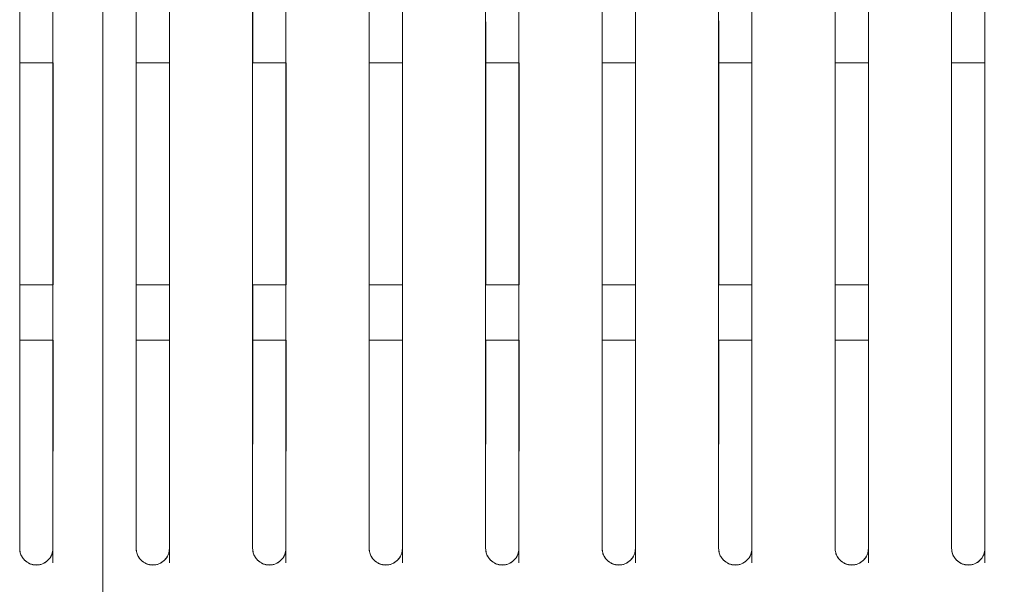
# Model space of a CAD drawing. Header units: millimetres. Extents: x 19 to 844, y 7 to 552.
# Tile 81 of 177: x 165 to 180, y 341 to 349. Entities that reach past the tile are written whole.
import ezdxf

# ---------------------------------------------------------------- set-up
doc = ezdxf.new("R2010")
doc.units = ezdxf.units.MM
doc.linetypes.add('PHANTOM', pattern=[12.7, 6.35, -1.27, 1.27, -1.27, 1.27, -1.27])
doc.styles.add('SLDTEXTSTYLE0', font='TXT', dxfattribs={"width": 0.75})
doc.dimstyles.new('SLDDIMSTYLE0', dxfattribs={"dimtxt": 3.5, "dimasz": 3.302, "dimexe": 0, "dimexo": 0.0625, "dimgap": 0.875, "dimtad": 0, "dimtih": 1, "dimtoh": 1, "dimdec": 1, "dimlfac": 2.5, "dimrnd": 1e-09, "dimzin": 4, "dimdsep": 46, "dimtxsty": 'SLDTEXTSTYLE0', "dimsah": 1, "dimcen": 0.09, "dimadec": 0, "dimazin": 1, "dimtfac": 1, "dimtdec": 1, "dimtofl": 0, "dimtmove": 0, "dimatfit": 3, "dimfxl": 0, "dimfrac": 2, "dimtolj": 1, "dimtzin": 12, "dimarcsym": 0})

# ---------------------------------------------------------------- blocks, each defined once
blk = doc.blocks.new('_D_14')
at = {"color": 7, "linetype": 'Continuous', "lineweight": 0}
for p, q in [((166.648, 330.358), (166.648, 395.758)), ((206.648, 330.358), (206.648, 395.758)), ((166.648, 392.583), (177.468, 392.583)), ((206.648, 392.583), (195.829, 392.583))]:
    blk.add_line(p, q, dxfattribs=at)
for points in [[(166.648, 392.583), (169.95, 392.075), (169.95, 393.091)], [(206.648, 392.583), (203.346, 393.091), (203.346, 392.075)]]:
    blk.add_solid(points, dxfattribs=at)
at = {"color": 7, "linetype": 'Continuous', "lineweight": 0, "char_height": 3.5, "attachment_point": 1, "style": 'SLDTEXTSTYLE0'}
for s, insert in [('2X', (177.468, 394.316)), ('100.0', (184.191, 394.316))]:
    blk.add_mtext(s, dxfattribs=dict(at, insert=insert))

msp = doc.modelspace()

# ---------------------------------------------------------------- linework, layer by layer
at = {"color": 7, "linetype": 'Continuous', "lineweight": 15}
for p, q in [((165.928, 348.624), (165.448, 348.624)), ((165.929, 345.424), (165.929, 348.624)), ((167.608, 348.624), (167.128, 348.624)), ((167.609, 345.424), (167.609, 348.624)), ((169.288, 348.624), (168.808, 348.624)), ((169.289, 345.424), (169.289, 348.624)), ((170.968, 348.624), (170.488, 348.624)), ((170.969, 345.424), (170.969, 348.624)), ((172.648, 348.624), (172.168, 348.624)), ((172.649, 345.424), (172.649, 348.624)), ((174.328, 348.624), (173.848, 348.624)), ((174.329, 345.424), (174.329, 348.624)), ((176.008, 348.624), (175.528, 348.624)), ((176.009, 345.424), (176.009, 348.624)), ((177.688, 348.624), (177.208, 348.624)), ((177.689, 345.424), (177.689, 348.624)), ((165.449, 345.424), (165.448, 341.623)), ((165.449, 345.424), (165.448, 341.623)), ((165.449, 345.424), (165.448, 341.623)), ((165.449, 345.424), (165.448, 341.623)), ((165.448, 345.424), (165.928, 345.424)), ((167.129, 345.424), (167.128, 341.623)), ((167.129, 345.424), (167.128, 341.623)), ((167.129, 345.424), (167.128, 341.623)), ((167.129, 345.424), (167.128, 341.623)), ((167.128, 345.424), (167.608, 345.424)), ((168.809, 345.424), (168.808, 341.623)), ((168.809, 345.424), (168.808, 341.623)), ((168.809, 345.424), (168.808, 341.623)), ((168.809, 345.424), (168.808, 341.623)), ((168.808, 345.424), (169.288, 345.424)), ((170.489, 345.424), (170.488, 341.624)), ((170.489, 345.424), (170.488, 341.624)), ((170.489, 345.424), (170.488, 341.624)), ((170.489, 345.424), (170.488, 341.624)), ((170.488, 345.424), (170.968, 345.424)), ((172.168, 345.424), (172.648, 345.424)), ((173.848, 345.424), (174.328, 345.424)), ((175.528, 345.424), (176.008, 345.424)), ((177.208, 345.424), (177.688, 345.424)), ((178.888, 345.424), (178.888, 341.623)), ((179.368, 341.416), (179.368, 345.424)), ((165.449, 344.625), (165.448, 341.623)), ((165.448, 344.625), (165.928, 344.625)), ((165.928, 341.415), (165.929, 344.625)), ((167.129, 344.625), (167.128, 341.623)), ((167.128, 344.625), (167.608, 344.625)), ((167.608, 341.415), (167.609, 344.625)), ((168.809, 344.625), (168.808, 341.623)), ((168.808, 344.625), (169.288, 344.625)), ((169.288, 341.416), (169.289, 344.625)), ((170.489, 344.625), (170.488, 341.623)), ((170.488, 344.625), (170.968, 344.625)), ((170.968, 341.416), (170.969, 344.625)), ((172.169, 344.625), (172.168, 341.623)), ((172.168, 344.625), (172.648, 344.625)), ((172.648, 341.416), (172.649, 344.625)), ((173.849, 344.625), (173.848, 341.623)), ((173.848, 344.625), (174.328, 344.625)), ((174.328, 341.416), (174.329, 344.625)), ((175.529, 344.625), (175.528, 341.623)), ((175.528, 344.625), (176.008, 344.625)), ((176.008, 341.416), (176.009, 344.625)), ((177.208, 344.625), (177.208, 341.623)), ((177.208, 344.625), (177.688, 344.625)), ((177.688, 341.416), (177.688, 344.625))]:
    msp.add_line(p, q, dxfattribs=at)
at = {"color": 8, "linetype": 'PHANTOM', "lineweight": 0}
msp.add_line((178.888, 348.624), (179.368, 348.624), dxfattribs=at)
at = {"color": 7, "linetype": 'Continuous', "lineweight": 15}
for points, knots in [([(165.448, 341.624), (165.448, 344.512), (165.448, 351.211), (165.448, 360.113), (165.448, 366.141), (165.448, 368.424)], [0.3139451, 0.3139451, 0.3139451, 0.3139451, 0.5, 0.75, 0.9032348, 0.9032348, 0.9032348, 0.9032348]), ([(165.448, 368.424), (165.448, 368.045), (165.448, 367.293), (165.448, 366.171), (165.448, 365.063), (165.448, 363.969), (165.448, 362.888), (165.448, 361.035), (165.448, 358.465), (165.448, 355.101), (165.448, 351.781), (165.448, 349.14), (165.448, 347.26), (165.448, 346.097), (165.448, 344.953), (165.448, 343.827), (165.448, 342.72), (165.448, 341.987), (165.448, 341.624)], [0, 0, 0, 0, 0.043184, 0.085789, 0.127814, 0.169261, 0.21013, 0.250421, 0.379233, 0.500582, 0.628624, 0.750406, 0.793952, 0.836714, 0.878697, 0.919903, 0.960336, 1, 1, 1, 1]), ([(165.928, 341.624), (165.928, 344.511), (165.928, 351.208), (165.928, 360.11), (165.928, 366.139), (165.928, 368.424)], [0.3139829, 0.3139829, 0.3139829, 0.3139829, 0.5, 0.75, 0.9033483, 0.9033483, 0.9033483, 0.9033483]), ([(165.928, 341.624), (165.928, 341.841), (165.928, 342.278), (165.928, 342.935), (165.928, 343.599), (165.928, 344.27), (165.928, 344.948), (165.928, 345.632), (165.928, 346.323), (165.928, 347.021), (165.928, 347.725), (165.928, 349.296), (165.928, 351.781), (165.928, 355.1), (165.928, 358.465), (165.928, 361.397), (165.928, 363.985), (165.928, 366.187), (165.928, 367.671), (165.928, 368.424)], [0, 0, 0, 0, 0.023705, 0.047686, 0.071945, 0.096483, 0.1213, 0.146398, 0.171776, 0.197435, 0.223377, 0.249601, 0.371375, 0.499429, 0.620766, 0.749589, 0.830737, 0.914206, 1, 1, 1, 1]), ([(167.128, 341.624), (167.128, 344.508), (167.128, 351.203), (167.128, 360.105), (167.128, 366.136), (167.128, 368.424)], [0.3140738, 0.3140738, 0.3140738, 0.3140738, 0.5, 0.75, 0.9036208, 0.9036208, 0.9036208, 0.9036208]), ([(167.128, 368.424), (167.128, 368.045), (167.128, 367.293), (167.128, 366.171), (167.128, 365.063), (167.128, 363.969), (167.128, 362.888), (167.128, 361.035), (167.128, 358.465), (167.128, 355.1), (167.128, 351.781), (167.128, 349.14), (167.128, 347.259), (167.128, 346.097), (167.128, 344.953), (167.128, 343.827), (167.128, 342.72), (167.128, 341.987), (167.128, 341.624)], [0, 0, 0, 0, 0.043189, 0.085796, 0.12782, 0.169262, 0.210124, 0.250404, 0.379229, 0.500561, 0.628612, 0.750391, 0.793943, 0.836712, 0.878698, 0.919906, 0.960339, 1, 1, 1, 1]), ([(167.608, 341.624), (167.608, 344.508), (167.608, 351.2), (167.608, 360.103), (167.608, 366.135), (167.608, 368.424)], [0.3141087, 0.3141087, 0.3141087, 0.3141087, 0.5, 0.75, 0.9037253, 0.9037253, 0.9037253, 0.9037253]), ([(167.608, 341.624), (167.608, 341.841), (167.608, 342.277), (167.608, 342.935), (167.608, 343.599), (167.608, 344.27), (167.608, 344.948), (167.608, 345.632), (167.608, 346.323), (167.608, 347.02), (167.608, 347.725), (167.608, 349.296), (167.608, 351.78), (167.608, 355.1), (167.608, 358.464), (167.608, 361.397), (167.608, 363.984), (167.608, 366.187), (167.608, 367.671), (167.608, 368.424)], [0, 0, 0, 0, 0.023703, 0.047684, 0.071943, 0.096481, 0.121299, 0.146399, 0.171779, 0.197442, 0.223387, 0.249616, 0.371386, 0.499449, 0.620769, 0.749604, 0.830736, 0.9142, 1, 1, 1, 1]), ([(168.808, 341.624), (168.808, 344.506), (168.808, 351.195), (168.808, 360.098), (168.808, 366.132), (168.808, 368.424)], [0.3141921, 0.3141921, 0.3141921, 0.3141921, 0.5, 0.75, 0.9039752, 0.9039752, 0.9039752, 0.9039752]), ([(168.808, 368.424), (168.808, 368.045), (168.808, 367.293), (168.808, 366.171), (168.808, 365.063), (168.808, 363.968), (168.808, 362.888), (168.808, 361.035), (168.808, 358.464), (168.808, 355.1), (168.808, 351.781), (168.808, 349.14), (168.808, 347.259), (168.808, 346.097), (168.808, 344.953), (168.808, 343.827), (168.808, 342.72), (168.808, 341.987), (168.808, 341.624)], [0, 0, 0, 0, 0.0431938, 0.085802, 0.1278252, 0.1692637, 0.2101182, 0.2503889, 0.3792258, 0.5005413, 0.6286013, 0.7503764, 0.7939361, 0.8367093, 0.878699, 0.9199084, 0.9603408, 1, 1, 1, 1]), ([(169.288, 341.624), (169.288, 344.505), (169.288, 351.193), (169.288, 360.096), (169.288, 366.131), (169.288, 368.424)], [0.3142239, 0.3142239, 0.3142239, 0.3142239, 0.5, 0.75, 0.9040707, 0.9040707, 0.9040707, 0.9040707]), ([(169.288, 341.624), (169.288, 341.841), (169.288, 342.277), (169.288, 342.935), (169.288, 343.599), (169.288, 344.27), (169.288, 344.948), (169.288, 345.632), (169.288, 346.323), (169.288, 347.02), (169.288, 347.725), (169.288, 349.296), (169.288, 351.78), (169.288, 355.1), (169.288, 358.464), (169.288, 361.396), (169.288, 363.984), (169.288, 366.187), (169.288, 367.671), (169.288, 368.424)], [0, 0, 0, 0, 0.023702, 0.047681, 0.07194, 0.096479, 0.121298, 0.146399, 0.171782, 0.197448, 0.223397, 0.249629, 0.371397, 0.499468, 0.620772, 0.749619, 0.830734, 0.914193, 1, 1, 1, 1]), ([(170.488, 341.624), (170.488, 344.503), (170.488, 351.189), (170.488, 360.091), (170.488, 366.128), (170.488, 368.424)], [0.3142997, 0.3142997, 0.3142997, 0.3142997, 0.5, 0.75, 0.904298, 0.904298, 0.904298, 0.904298]), ([(170.488, 368.424), (170.488, 368.045), (170.488, 367.293), (170.488, 366.17), (170.488, 365.062), (170.488, 363.968), (170.488, 362.888), (170.488, 361.035), (170.488, 358.464), (170.488, 355.1), (170.488, 351.78), (170.488, 349.14), (170.488, 347.259), (170.488, 346.097), (170.488, 344.952), (170.488, 343.827), (170.488, 342.72), (170.488, 341.987), (170.488, 341.624)], [0, 0, 0, 0, 0.043198, 0.085808, 0.12783, 0.169265, 0.210113, 0.250375, 0.379223, 0.500523, 0.628591, 0.750363, 0.793929, 0.836707, 0.8787, 0.919911, 0.960343, 1, 1, 1, 1]), ([(170.968, 341.624), (170.968, 344.502), (170.968, 351.187), (170.968, 360.089), (170.968, 366.127), (170.968, 368.424)], [0.3143286, 0.3143286, 0.3143286, 0.3143286, 0.5, 0.75, 0.9043844, 0.9043844, 0.9043844, 0.9043844]), ([(170.968, 341.624), (170.968, 341.841), (170.968, 342.277), (170.968, 342.935), (170.968, 343.599), (170.968, 344.27), (170.968, 344.947), (170.968, 345.632), (170.968, 346.323), (170.968, 347.02), (170.968, 347.725), (170.968, 349.296), (170.968, 351.78), (170.968, 355.1), (170.968, 358.464), (170.968, 361.396), (170.968, 363.984), (170.968, 366.187), (170.968, 367.671), (170.968, 368.424)], [0, 0, 0, 0, 0.0237, 0.047679, 0.071938, 0.096477, 0.121298, 0.1464, 0.171785, 0.197453, 0.223405, 0.249642, 0.371406, 0.499485, 0.620774, 0.749632, 0.830733, 0.914187, 1, 1, 1, 1]), ([(172.168, 341.624), (172.168, 344.5), (172.168, 351.183), (172.168, 360.085), (172.168, 366.124), (172.168, 368.424)], [0.3143969, 0.3143969, 0.3143969, 0.3143969, 0.5, 0.75, 0.9045891, 0.9045891, 0.9045891, 0.9045891]), ([(172.168, 368.424), (172.168, 368.023), (172.168, 367.229), (172.168, 366.045), (172.168, 364.878), (172.168, 363.729), (172.168, 362.597), (172.168, 361.483), (172.168, 360.386), (172.168, 359.307), (172.168, 358.245), (172.168, 357.2), (172.168, 356.173), (172.168, 354.353), (172.168, 351.78), (172.168, 349.14), (172.168, 347.259), (172.168, 346.096), (172.168, 344.952), (172.168, 343.827), (172.168, 342.72), (172.168, 341.987), (172.168, 341.624)], [0, 0, 0, 0, 0.0456739, 0.090625, 0.1348538, 0.1783609, 0.2211468, 0.263212, 0.3045573, 0.3451833, 0.3850906, 0.42428, 0.4627523, 0.5005082, 0.6285831, 0.7503523, 0.7939238, 0.8367056, 0.8787009, 0.9199128, 0.9603446, 1, 1, 1, 1]), ([(172.648, 341.624), (172.648, 344.5), (172.648, 351.181), (172.648, 360.084), (172.648, 366.123), (172.648, 368.424)], [0.3144226, 0.3144226, 0.3144226, 0.3144226, 0.5, 0.75, 0.9046664, 0.9046664, 0.9046664, 0.9046664]), ([(172.648, 341.624), (172.648, 341.841), (172.648, 342.277), (172.648, 342.935), (172.648, 343.599), (172.648, 344.27), (172.648, 344.947), (172.648, 345.632), (172.648, 346.323), (172.648, 347.02), (172.648, 347.725), (172.648, 349.296), (172.648, 351.78), (172.648, 355.1), (172.648, 358.464), (172.648, 361.396), (172.648, 363.984), (172.648, 366.187), (172.648, 367.671), (172.648, 368.424)], [0, 0, 0, 0, 0.023699, 0.047677, 0.071936, 0.096475, 0.121297, 0.1464, 0.171787, 0.197458, 0.223413, 0.249653, 0.371415, 0.499501, 0.620776, 0.749644, 0.830731, 0.914182, 1, 1, 1, 1]), ([(173.848, 341.624), (173.848, 344.498), (173.848, 351.177), (173.848, 360.08), (173.848, 366.121), (173.848, 368.424)], [0.3144834, 0.3144834, 0.3144834, 0.3144834, 0.5, 0.75, 0.9048484, 0.9048484, 0.9048484, 0.9048484]), ([(173.848, 368.424), (173.848, 368.023), (173.848, 367.229), (173.848, 366.044), (173.848, 364.877), (173.848, 363.728), (173.848, 362.596), (173.848, 361.482), (173.848, 360.385), (173.848, 359.306), (173.848, 358.244), (173.848, 357.2), (173.848, 356.173), (173.848, 354.353), (173.848, 351.78), (173.848, 349.14), (173.848, 347.259), (173.848, 346.096), (173.848, 344.952), (173.848, 343.826), (173.848, 342.72), (173.848, 341.987), (173.848, 341.624)], [0, 0, 0, 0, 0.045683, 0.090641, 0.134875, 0.178385, 0.221173, 0.263238, 0.304581, 0.345203, 0.385105, 0.424286, 0.462749, 0.500494, 0.628575, 0.750342, 0.793918, 0.836704, 0.878702, 0.919915, 0.960346, 1, 1, 1, 1]), ([(174.328, 341.624), (174.328, 344.498), (174.328, 351.176), (174.328, 360.078), (174.328, 366.12), (174.328, 368.424)], [0.3145061, 0.3145061, 0.3145061, 0.3145061, 0.5, 0.75, 0.9049167, 0.9049167, 0.9049167, 0.9049167]), ([(174.328, 341.624), (174.328, 341.841), (174.328, 342.277), (174.328, 342.935), (174.328, 343.599), (174.328, 344.27), (174.328, 344.947), (174.328, 345.631), (174.328, 346.322), (174.328, 347.02), (174.328, 347.725), (174.328, 349.296), (174.328, 351.78), (174.328, 354.697), (174.328, 357.22), (174.328, 359.325), (174.328, 361.501), (174.328, 363.747), (174.328, 366.064), (174.328, 367.629), (174.328, 368.424)], [0, 0, 0, 0, 0.023698, 0.047676, 0.071934, 0.096474, 0.121296, 0.146401, 0.171789, 0.197462, 0.223419, 0.249663, 0.371422, 0.499514, 0.575712, 0.65479, 0.736753, 0.821605, 0.909353, 1, 1, 1, 1]), ([(175.528, 341.624), (175.528, 344.496), (175.528, 351.173), (175.528, 360.075), (175.528, 366.118), (175.528, 368.424)], [0.3145593, 0.3145593, 0.3145593, 0.3145593, 0.5, 0.75, 0.9050759, 0.9050759, 0.9050759, 0.9050759]), ([(175.528, 368.424), (175.528, 368.023), (175.528, 367.228), (175.528, 366.044), (175.528, 364.877), (175.528, 363.727), (175.528, 362.595), (175.528, 361.481), (175.528, 360.384), (175.528, 359.305), (175.528, 358.243), (175.528, 357.199), (175.528, 356.173), (175.528, 354.353), (175.528, 351.78), (175.528, 349.14), (175.528, 347.259), (175.528, 346.096), (175.528, 344.952), (175.528, 343.826), (175.528, 342.72), (175.528, 341.987), (175.528, 341.624)], [0, 0, 0, 0, 0.045691, 0.090655, 0.134894, 0.178407, 0.221196, 0.263261, 0.304602, 0.345221, 0.385117, 0.424292, 0.462746, 0.500481, 0.628568, 0.750333, 0.793914, 0.836703, 0.878702, 0.919916, 0.960348, 1, 1, 1, 1]), ([(176.008, 341.624), (176.008, 344.496), (176.008, 351.171), (176.008, 360.074), (176.008, 366.117), (176.008, 368.424)], [0.314579, 0.314579, 0.314579, 0.314579, 0.5, 0.75, 0.9051351, 0.9051351, 0.9051351, 0.9051351]), ([(176.008, 341.624), (176.008, 341.841), (176.008, 342.277), (176.008, 342.934), (176.008, 343.599), (176.008, 344.269), (176.008, 344.947), (176.008, 345.631), (176.008, 346.322), (176.008, 347.02), (176.008, 347.725), (176.008, 349.296), (176.008, 351.78), (176.008, 354.696), (176.008, 357.219), (176.008, 359.325), (176.008, 361.5), (176.008, 363.747), (176.008, 366.064), (176.008, 367.629), (176.008, 368.424)], [0, 0, 0, 0, 0.023697, 0.0476742, 0.0719325, 0.0964726, 0.1212952, 0.1464012, 0.1717911, 0.1974657, 0.2234256, 0.2496714, 0.3714287, 0.4995264, 0.5757076, 0.6547739, 0.7367312, 0.8215849, 0.9093397, 1, 1, 1, 1]), ([(177.208, 341.624), (177.208, 344.495), (177.208, 351.168), (177.208, 360.071), (177.208, 366.116), (177.208, 368.424)], [0.3146245, 0.3146245, 0.3146245, 0.3146245, 0.5, 0.75, 0.9052716, 0.9052716, 0.9052716, 0.9052716]), ([(177.208, 368.424), (177.208, 368.023), (177.208, 367.228), (177.208, 366.043), (177.208, 364.876), (177.208, 363.726), (177.208, 362.594), (177.208, 361.48), (177.208, 360.383), (177.208, 359.304), (177.208, 358.243), (177.208, 357.199), (177.208, 356.173), (177.208, 354.353), (177.208, 351.78), (177.208, 349.14), (177.208, 347.259), (177.208, 346.096), (177.208, 344.952), (177.208, 343.826), (177.208, 342.72), (177.208, 341.987), (177.208, 341.624)], [0, 0, 0, 0, 0.045697, 0.090667, 0.13491, 0.178426, 0.221216, 0.26328, 0.30462, 0.345236, 0.385128, 0.424297, 0.462744, 0.50047, 0.628562, 0.750325, 0.79391, 0.836701, 0.878703, 0.919918, 0.960349, 1, 1, 1, 1]), ([(177.688, 341.624), (177.688, 344.494), (177.688, 351.167), (177.688, 360.07), (177.688, 366.115), (177.688, 368.424)], [0.3146412, 0.3146412, 0.3146412, 0.3146412, 0.5, 0.75, 0.9053216, 0.9053216, 0.9053216, 0.9053216]), ([(177.688, 341.624), (177.688, 341.841), (177.688, 342.277), (177.688, 342.934), (177.688, 343.598), (177.688, 344.269), (177.688, 344.947), (177.688, 345.631), (177.688, 346.322), (177.688, 347.02), (177.688, 347.725), (177.688, 349.296), (177.688, 351.78), (177.688, 354.696), (177.688, 357.219), (177.688, 359.324), (177.688, 361.5), (177.688, 363.746), (177.688, 366.063), (177.688, 367.628), (177.688, 368.424)], [0, 0, 0, 0, 0.023696, 0.047673, 0.071931, 0.096471, 0.121295, 0.146401, 0.171793, 0.197469, 0.223431, 0.249679, 0.371434, 0.499536, 0.575702, 0.654759, 0.736712, 0.821567, 0.909328, 1, 1, 1, 1]), ([(178.888, 341.624), (178.888, 344.493), (178.888, 351.165), (178.888, 360.068), (178.888, 366.114), (178.888, 368.424)], [0.3146791, 0.3146791, 0.3146791, 0.3146791, 0.5, 0.75, 0.9054353, 0.9054353, 0.9054353, 0.9054353]), ([(178.888, 368.424), (178.888, 368.023), (178.888, 367.228), (178.888, 366.043), (178.888, 364.876), (178.888, 363.726), (178.888, 362.594), (178.888, 361.48), (178.888, 360.383), (178.888, 359.304), (178.888, 358.242), (178.888, 357.199), (178.888, 356.173), (178.888, 354.352), (178.888, 351.78), (178.888, 349.14), (178.888, 347.259), (178.888, 346.096), (178.888, 344.952), (178.888, 343.826), (178.888, 342.72), (178.888, 341.987), (178.888, 341.624)], [0, 0, 0, 0, 0.045703, 0.090677, 0.134923, 0.178442, 0.221233, 0.263297, 0.304635, 0.345248, 0.385137, 0.424301, 0.462742, 0.500461, 0.628557, 0.750318, 0.793906, 0.8367, 0.878703, 0.919919, 0.96035, 1, 1, 1, 1]), ([(179.368, 341.624), (179.368, 344.493), (179.368, 351.164), (179.368, 360.067), (179.368, 366.113), (179.368, 368.424)], [0.3146928, 0.3146928, 0.3146928, 0.3146928, 0.5, 0.75, 0.9054762, 0.9054762, 0.9054762, 0.9054762]), ([(179.368, 341.624), (179.368, 341.841), (179.368, 342.277), (179.368, 342.934), (179.368, 343.598), (179.368, 344.269), (179.368, 344.947), (179.368, 345.631), (179.368, 346.322), (179.368, 347.02), (179.368, 347.725), (179.368, 349.296), (179.368, 351.78), (179.368, 354.696), (179.368, 357.219), (179.368, 359.324), (179.368, 361.499), (179.368, 363.746), (179.368, 366.063), (179.368, 367.628), (179.368, 368.424)], [0, 0, 0, 0, 0.023695, 0.047672, 0.07193, 0.09647, 0.121294, 0.146402, 0.171794, 0.197471, 0.223435, 0.249685, 0.371439, 0.499544, 0.575698, 0.654747, 0.736696, 0.821552, 0.909318, 1, 1, 1, 1]), ([(165.45, 368.245), (165.45, 365.785), (165.449, 360.87), (165.449, 354.33), (165.449, 350.218), (165.449, 348.624)], [0, 0, 0, 0, 0.380221, 0.759761, 1, 1, 1, 1]), ([(165.45, 368.245), (165.45, 365.785), (165.449, 360.87), (165.449, 354.33), (165.449, 350.218), (165.449, 348.624)], [0, 0, 0, 0, 0.380221, 0.759761, 1, 1, 1, 1]), ([(165.45, 368.245), (165.45, 365.785), (165.449, 360.87), (165.449, 354.33), (165.449, 350.218), (165.449, 348.624)], [0, 0, 0, 0, 0.3802207, 0.7597612, 1, 1, 1, 1]), ([(165.45, 368.245), (165.45, 365.785), (165.449, 360.87), (165.449, 354.33), (165.449, 350.218), (165.449, 348.624)], [0, 0, 0, 0, 0.3802207, 0.7597612, 1, 1, 1, 1]), ([(165.928, 341.51), (165.928, 344.385), (165.929, 351.059), (165.929, 359.943), (165.93, 365.964), (165.93, 368.245)], [0.3139839, 0.3139839, 0.3139839, 0.3139839, 0.5, 0.75, 0.9033483, 0.9033483, 0.9033483, 0.9033483]), ([(165.928, 341.51), (165.928, 344.385), (165.929, 351.059), (165.929, 359.943), (165.93, 365.964), (165.93, 368.245)], [0.3139839, 0.3139839, 0.3139839, 0.3139839, 0.5, 0.75, 0.9033483, 0.9033483, 0.9033483, 0.9033483]), ([(165.928, 341.51), (165.928, 344.385), (165.929, 351.059), (165.929, 359.943), (165.93, 365.964), (165.93, 368.245)], [0.3139839, 0.3139839, 0.3139839, 0.3139839, 0.5, 0.75, 0.9033483, 0.9033483, 0.9033483, 0.9033483]), ([(165.928, 341.51), (165.928, 344.385), (165.929, 351.059), (165.929, 359.943), (165.93, 365.964), (165.93, 368.245)], [0.3139839, 0.3139839, 0.3139839, 0.3139839, 0.5, 0.75, 0.9033483, 0.9033483, 0.9033483, 0.9033483]), ([(167.13, 368.245), (167.13, 365.785), (167.129, 360.87), (167.129, 354.33), (167.129, 350.218), (167.129, 348.624)], [0, 0, 0, 0, 0.380203, 0.759745, 1, 1, 1, 1]), ([(167.13, 368.245), (167.13, 365.785), (167.129, 360.87), (167.129, 354.33), (167.129, 350.218), (167.129, 348.624)], [0, 0, 0, 0, 0.380203, 0.759745, 1, 1, 1, 1]), ([(167.13, 368.245), (167.13, 365.785), (167.129, 360.87), (167.129, 354.33), (167.129, 350.218), (167.129, 348.624)], [0, 0, 0, 0, 0.380203, 0.759745, 1, 1, 1, 1]), ([(167.13, 368.245), (167.13, 365.785), (167.129, 360.87), (167.129, 354.33), (167.129, 350.218), (167.129, 348.624)], [0, 0, 0, 0, 0.380203, 0.759745, 1, 1, 1, 1]), ([(167.608, 341.51), (167.608, 344.382), (167.609, 351.051), (167.609, 359.936), (167.61, 365.959), (167.61, 368.245)], [0.3141096, 0.3141096, 0.3141096, 0.3141096, 0.5, 0.75, 0.9037253, 0.9037253, 0.9037253, 0.9037253]), ([(167.608, 341.51), (167.608, 344.382), (167.609, 351.051), (167.609, 359.936), (167.61, 365.959), (167.61, 368.245)], [0.3141096, 0.3141096, 0.3141096, 0.3141096, 0.5, 0.75, 0.9037253, 0.9037253, 0.9037253, 0.9037253]), ([(167.608, 341.51), (167.608, 344.382), (167.609, 351.051), (167.609, 359.936), (167.61, 365.959), (167.61, 368.245)], [0.3141096, 0.3141096, 0.3141096, 0.3141096, 0.5, 0.75, 0.9037253, 0.9037253, 0.9037253, 0.9037253]), ([(167.608, 341.51), (167.608, 344.382), (167.609, 351.051), (167.609, 359.936), (167.61, 365.959), (167.61, 368.245)], [0.3141096, 0.3141096, 0.3141096, 0.3141096, 0.5, 0.75, 0.9037253, 0.9037253, 0.9037253, 0.9037253]), ([(168.81, 368.246), (168.81, 365.786), (168.809, 360.87), (168.809, 354.33), (168.809, 350.218), (168.809, 348.624)], [0, 0, 0, 0, 0.380186, 0.759729, 1, 1, 1, 1]), ([(168.81, 368.246), (168.81, 365.786), (168.809, 360.87), (168.809, 354.33), (168.809, 350.218), (168.809, 348.624)], [0, 0, 0, 0, 0.380186, 0.759729, 1, 1, 1, 1]), ([(168.81, 368.246), (168.81, 365.786), (168.809, 360.87), (168.809, 354.33), (168.809, 350.218), (168.809, 348.624)], [0, 0, 0, 0, 0.380186, 0.759729, 1, 1, 1, 1]), ([(168.81, 368.246), (168.81, 365.786), (168.809, 360.87), (168.809, 354.33), (168.809, 350.218), (168.809, 348.624)], [0, 0, 0, 0, 0.380186, 0.759729, 1, 1, 1, 1]), ([(169.288, 341.51), (169.288, 344.379), (169.289, 351.044), (169.289, 359.929), (169.29, 365.955), (169.29, 368.246)], [0.3142247, 0.3142247, 0.3142247, 0.3142247, 0.5, 0.75, 0.9040707, 0.9040707, 0.9040707, 0.9040707]), ([(169.288, 341.51), (169.288, 344.379), (169.289, 351.044), (169.289, 359.929), (169.29, 365.955), (169.29, 368.246)], [0.3142247, 0.3142247, 0.3142247, 0.3142247, 0.5, 0.75, 0.9040707, 0.9040707, 0.9040707, 0.9040707]), ([(169.288, 341.51), (169.288, 344.379), (169.289, 351.044), (169.289, 359.929), (169.29, 365.955), (169.29, 368.246)], [0.3142247, 0.3142247, 0.3142247, 0.3142247, 0.5, 0.75, 0.9040707, 0.9040707, 0.9040707, 0.9040707]), ([(169.288, 341.51), (169.288, 344.379), (169.289, 351.044), (169.289, 359.929), (169.29, 365.955), (169.29, 368.246)], [0.3142247, 0.3142247, 0.3142247, 0.3142247, 0.5, 0.75, 0.9040707, 0.9040707, 0.9040707, 0.9040707]), ([(170.49, 368.246), (170.49, 365.786), (170.489, 360.87), (170.489, 354.33), (170.489, 350.218), (170.489, 348.624)], [0, 0, 0, 0, 0.380171, 0.759715, 1, 1, 1, 1]), ([(170.49, 368.246), (170.49, 365.786), (170.489, 360.87), (170.489, 354.33), (170.489, 350.218), (170.489, 348.624)], [0, 0, 0, 0, 0.380171, 0.759715, 1, 1, 1, 1]), ([(170.49, 368.246), (170.49, 365.786), (170.489, 360.87), (170.489, 354.33), (170.489, 350.218), (170.489, 348.624)], [0, 0, 0, 0, 0.380171, 0.759715, 1, 1, 1, 1]), ([(170.49, 368.246), (170.49, 365.786), (170.489, 360.87), (170.489, 354.33), (170.489, 350.218), (170.489, 348.624)], [0, 0, 0, 0, 0.380171, 0.759715, 1, 1, 1, 1]), ([(170.968, 341.51), (170.968, 344.376), (170.969, 351.038), (170.969, 359.922), (170.97, 365.951), (170.97, 368.246)], [0.3143293, 0.3143293, 0.3143293, 0.3143293, 0.5, 0.75, 0.9043844, 0.9043844, 0.9043844, 0.9043844]), ([(170.968, 341.51), (170.968, 344.376), (170.969, 351.038), (170.969, 359.922), (170.97, 365.951), (170.97, 368.246)], [0.3143293, 0.3143293, 0.3143293, 0.3143293, 0.5, 0.75, 0.9043844, 0.9043844, 0.9043844, 0.9043844]), ([(170.968, 341.51), (170.968, 344.376), (170.969, 351.038), (170.969, 359.922), (170.97, 365.951), (170.97, 368.246)], [0.3143293, 0.3143293, 0.3143293, 0.3143293, 0.5, 0.75, 0.9043844, 0.9043844, 0.9043844, 0.9043844]), ([(170.968, 341.51), (170.968, 344.376), (170.969, 351.038), (170.969, 359.922), (170.97, 365.951), (170.97, 368.246)], [0.3143293, 0.3143293, 0.3143293, 0.3143293, 0.5, 0.75, 0.9043844, 0.9043844, 0.9043844, 0.9043844]), ([(172.648, 341.51), (172.648, 344.374), (172.649, 351.032), (172.649, 359.917), (172.649, 365.948), (172.65, 368.246)], [0.3144233, 0.3144233, 0.3144233, 0.3144233, 0.5, 0.75, 0.9046664, 0.9046664, 0.9046664, 0.9046664]), ([(172.648, 341.51), (172.648, 344.374), (172.649, 351.032), (172.649, 359.917), (172.649, 365.948), (172.65, 368.246)], [0.3144233, 0.3144233, 0.3144233, 0.3144233, 0.5, 0.75, 0.9046664, 0.9046664, 0.9046664, 0.9046664]), ([(172.648, 341.51), (172.648, 344.374), (172.649, 351.032), (172.649, 359.917), (172.649, 365.948), (172.65, 368.246)], [0.3144233, 0.3144233, 0.3144233, 0.3144233, 0.5, 0.75, 0.9046664, 0.9046664, 0.9046664, 0.9046664]), ([(172.648, 341.51), (172.648, 344.374), (172.649, 351.032), (172.649, 359.917), (172.649, 365.948), (172.65, 368.246)], [0.3144233, 0.3144233, 0.3144233, 0.3144233, 0.5, 0.75, 0.9046664, 0.9046664, 0.9046664, 0.9046664]), ([(174.328, 341.51), (174.328, 344.372), (174.329, 351.027), (174.329, 359.912), (174.329, 365.945), (174.33, 368.246)], [0.3145067, 0.3145067, 0.3145067, 0.3145067, 0.5, 0.75, 0.9049167, 0.9049167, 0.9049167, 0.9049167]), ([(174.328, 341.51), (174.328, 344.372), (174.329, 351.027), (174.329, 359.912), (174.329, 365.945), (174.33, 368.246)], [0.3145067, 0.3145067, 0.3145067, 0.3145067, 0.5, 0.75, 0.9049167, 0.9049167, 0.9049167, 0.9049167]), ([(174.328, 341.51), (174.328, 344.372), (174.329, 351.027), (174.329, 359.912), (174.329, 365.945), (174.33, 368.246)], [0.3145067, 0.3145067, 0.3145067, 0.3145067, 0.5, 0.75, 0.9049167, 0.9049167, 0.9049167, 0.9049167]), ([(174.328, 341.51), (174.328, 344.372), (174.329, 351.027), (174.329, 359.912), (174.329, 365.945), (174.33, 368.246)], [0.3145067, 0.3145067, 0.3145067, 0.3145067, 0.5, 0.75, 0.9049167, 0.9049167, 0.9049167, 0.9049167]), ([(176.008, 341.51), (176.008, 344.37), (176.009, 351.023), (176.009, 359.907), (176.009, 365.943), (176.009, 368.246)], [0.3145795, 0.3145795, 0.3145795, 0.3145795, 0.5, 0.75, 0.9051377, 0.9051377, 0.9051377, 0.9051377]), ([(176.008, 341.51), (176.008, 344.37), (176.009, 351.023), (176.009, 359.907), (176.009, 365.943), (176.009, 368.246)], [0.3145795, 0.3145795, 0.3145795, 0.3145795, 0.5, 0.75, 0.9051377, 0.9051377, 0.9051377, 0.9051377]), ([(176.008, 341.51), (176.008, 344.37), (176.009, 351.023), (176.009, 359.907), (176.009, 365.943), (176.009, 368.246)], [0.3145795, 0.3145795, 0.3145795, 0.3145795, 0.5, 0.75, 0.9051377, 0.9051377, 0.9051377, 0.9051377]), ([(176.008, 341.51), (176.008, 344.37), (176.009, 351.023), (176.009, 359.907), (176.009, 365.943), (176.009, 368.246)], [0.3145795, 0.3145795, 0.3145795, 0.3145795, 0.5, 0.75, 0.9051377, 0.9051377, 0.9051377, 0.9051377]), ([(177.688, 341.51), (177.688, 344.369), (177.689, 351.019), (177.689, 359.904), (177.689, 365.94), (177.689, 368.246)], [0.3146416, 0.3146416, 0.3146416, 0.3146416, 0.5, 0.75, 0.9053239, 0.9053239, 0.9053239, 0.9053239]), ([(177.688, 341.51), (177.688, 344.369), (177.689, 351.019), (177.689, 359.904), (177.689, 365.94), (177.689, 368.246)], [0.3146416, 0.3146416, 0.3146416, 0.3146416, 0.5, 0.75, 0.9053239, 0.9053239, 0.9053239, 0.9053239]), ([(177.688, 341.51), (177.688, 344.369), (177.689, 351.019), (177.689, 359.904), (177.689, 365.94), (177.689, 368.246)], [0.3146416, 0.3146416, 0.3146416, 0.3146416, 0.5, 0.75, 0.9053239, 0.9053239, 0.9053239, 0.9053239]), ([(177.688, 341.51), (177.688, 344.369), (177.689, 351.019), (177.689, 359.904), (177.689, 365.94), (177.689, 368.246)], [0.3146416, 0.3146416, 0.3146416, 0.3146416, 0.5, 0.75, 0.9053239, 0.9053239, 0.9053239, 0.9053239]), ([(179.368, 341.51), (179.368, 344.367), (179.368, 351.016), (179.369, 359.901), (179.369, 365.939), (179.369, 368.246)], [0.3146931, 0.3146931, 0.3146931, 0.3146931, 0.5, 0.75, 0.9054781, 0.9054781, 0.9054781, 0.9054781]), ([(179.368, 341.51), (179.368, 344.367), (179.368, 351.016), (179.369, 359.901), (179.369, 365.939), (179.369, 368.246)], [0.3146931, 0.3146931, 0.3146931, 0.3146931, 0.5, 0.75, 0.9054781, 0.9054781, 0.9054781, 0.9054781]), ([(179.368, 341.51), (179.368, 344.367), (179.368, 351.016), (179.369, 359.901), (179.369, 365.939), (179.369, 368.246)], [0.3146931, 0.3146931, 0.3146931, 0.3146931, 0.5, 0.75, 0.9054781, 0.9054781, 0.9054781, 0.9054781]), ([(179.368, 341.51), (179.368, 344.367), (179.368, 351.016), (179.369, 359.901), (179.369, 365.939), (179.369, 368.246)], [0.3146931, 0.3146931, 0.3146931, 0.3146931, 0.5, 0.75, 0.9054781, 0.9054781, 0.9054781, 0.9054781]), ([(172.169, 349.217), (172.169, 348.64), (172.168, 346.136), (172.168, 343.586), (172.168, 341.624)], [0, 0, 0, 0, 0.230213, 1, 1, 1, 1]), ([(172.169, 349.217), (172.169, 348.64), (172.168, 346.136), (172.168, 343.586), (172.168, 341.624)], [0, 0, 0, 0, 0.230213, 1, 1, 1, 1]), ([(172.169, 349.217), (172.169, 348.64), (172.168, 346.136), (172.168, 343.586), (172.168, 341.624)], [0, 0, 0, 0, 0.230213, 1, 1, 1, 1]), ([(172.169, 349.217), (172.169, 348.64), (172.168, 346.136), (172.168, 343.586), (172.168, 341.624)], [0, 0, 0, 0, 0.230213, 1, 1, 1, 1]), ([(173.849, 349.223), (173.849, 348.645), (173.848, 346.138), (173.848, 343.586), (173.848, 341.624)], [0, 0, 0, 0, 0.230869, 1, 1, 1, 1]), ([(173.849, 349.223), (173.849, 348.645), (173.848, 346.138), (173.848, 343.586), (173.848, 341.624)], [0, 0, 0, 0, 0.230869, 1, 1, 1, 1]), ([(173.849, 349.223), (173.849, 348.645), (173.848, 346.138), (173.848, 343.586), (173.848, 341.623)], [0, 0, 0, 0, 0.230866, 1, 1, 1, 1]), ([(173.849, 349.223), (173.849, 348.645), (173.848, 346.138), (173.848, 343.586), (173.848, 341.623)], [0, 0, 0, 0, 0.230866, 1, 1, 1, 1]), ([(175.529, 349.231), (175.529, 348.65), (175.528, 346.141), (175.528, 343.586), (175.528, 341.624)], [0, 0, 0, 0, 0.231655, 1, 1, 1, 1]), ([(175.529, 349.231), (175.529, 348.65), (175.528, 346.141), (175.528, 343.586), (175.528, 341.624)], [0, 0, 0, 0, 0.231655, 1, 1, 1, 1]), ([(175.529, 349.231), (175.529, 348.65), (175.528, 346.141), (175.528, 343.586), (175.528, 341.624)], [0, 0, 0, 0, 0.231655, 1, 1, 1, 1]), ([(175.529, 349.231), (175.529, 348.65), (175.528, 346.141), (175.528, 343.586), (175.528, 341.624)], [0, 0, 0, 0, 0.231655, 1, 1, 1, 1]), ([(177.209, 349.241), (177.208, 348.656), (177.208, 346.144), (177.208, 343.586), (177.208, 341.624)], [0, 0, 0, 0, 0.232598, 1, 1, 1, 1]), ([(177.209, 349.241), (177.208, 348.656), (177.208, 346.144), (177.208, 343.586), (177.208, 341.624)], [0, 0, 0, 0, 0.232598, 1, 1, 1, 1]), ([(177.209, 349.241), (177.208, 348.656), (177.208, 346.144), (177.208, 343.586), (177.208, 341.624)], [0, 0, 0, 0, 0.232596, 1, 1, 1, 1]), ([(177.209, 349.241), (177.208, 348.656), (177.208, 346.144), (177.208, 343.586), (177.208, 341.624)], [0, 0, 0, 0, 0.232596, 1, 1, 1, 1]), ([(172.169, 348.624), (172.169, 348.207), (172.169, 347.151), (172.169, 346.075), (172.169, 345.424)], [0, 0, 0, 0, 0.394163, 1, 1, 1, 1]), ([(173.849, 348.624), (173.849, 348.207), (173.849, 347.151), (173.849, 346.075), (173.849, 345.424)], [0, 0, 0, 0, 0.394127, 1, 1, 1, 1]), ([(175.529, 348.624), (175.529, 348.208), (175.529, 347.151), (175.529, 346.076), (175.529, 345.424)], [0, 0, 0, 0, 0.394095, 1, 1, 1, 1]), ([(177.209, 348.624), (177.209, 348.208), (177.209, 347.151), (177.209, 346.076), (177.209, 345.424)], [0, 0, 0, 0, 0.394068, 1, 1, 1, 1]), ([(165.448, 341.624), (165.449, 341.613), (165.449, 341.592), (165.455, 341.561), (165.465, 341.531), (165.479, 341.504), (165.497, 341.478), (165.521, 341.451), (165.554, 341.424), (165.595, 341.401), (165.639, 341.387), (165.686, 341.382), (165.733, 341.386), (165.778, 341.4), (165.82, 341.422), (165.869, 341.462), (165.919, 341.528), (165.925, 341.592), (165.928, 341.624)], [0, 0, 0, 0, 0.043786, 0.085906, 0.127065, 0.168014, 0.209518, 0.252313, 0.314494, 0.375632, 0.436627, 0.497518, 0.558791, 0.620243, 0.682461, 0.746021, 0.871921, 1, 1, 1, 1]), ([(165.448, 341.624), (165.449, 341.613), (165.45, 341.592), (165.456, 341.561), (165.468, 341.527), (165.488, 341.489), (165.527, 341.442), (165.593, 341.397), (165.686, 341.378), (165.78, 341.395), (165.847, 341.44), (165.888, 341.488), (165.911, 341.53), (165.926, 341.576), (165.927, 341.608), (165.928, 341.624)], [0, 0, 0, 0, 0.04261, 0.084977, 0.127808, 0.190618, 0.252971, 0.375585, 0.496856, 0.61895, 0.743995, 0.807377, 0.871141, 0.935576, 1, 1, 1, 1]), ([(167.128, 341.624), (167.129, 341.613), (167.129, 341.592), (167.135, 341.561), (167.145, 341.531), (167.159, 341.504), (167.177, 341.478), (167.201, 341.451), (167.234, 341.424), (167.275, 341.401), (167.319, 341.387), (167.366, 341.382), (167.413, 341.386), (167.458, 341.4), (167.5, 341.422), (167.549, 341.462), (167.599, 341.528), (167.605, 341.592), (167.608, 341.624)], [0, 0, 0, 0, 0.043787, 0.085908, 0.127067, 0.168017, 0.209523, 0.252319, 0.3145, 0.375638, 0.436633, 0.497523, 0.558794, 0.620246, 0.682463, 0.746023, 0.871923, 1, 1, 1, 1]), ([(167.128, 341.624), (167.129, 341.613), (167.13, 341.592), (167.136, 341.561), (167.148, 341.527), (167.168, 341.489), (167.207, 341.442), (167.273, 341.397), (167.366, 341.378), (167.46, 341.395), (167.527, 341.44), (167.568, 341.488), (167.591, 341.53), (167.606, 341.576), (167.607, 341.608), (167.608, 341.624)], [0, 0, 0, 0, 0.0426109, 0.0849786, 0.1278109, 0.1906211, 0.252975, 0.3755898, 0.4968586, 0.6189506, 0.743995, 0.8073773, 0.87114, 0.9355761, 1, 1, 1, 1]), ([(168.808, 341.624), (168.809, 341.613), (168.809, 341.592), (168.815, 341.561), (168.825, 341.531), (168.839, 341.504), (168.857, 341.478), (168.881, 341.451), (168.914, 341.424), (168.955, 341.401), (168.999, 341.387), (169.046, 341.382), (169.093, 341.386), (169.138, 341.4), (169.18, 341.422), (169.229, 341.462), (169.279, 341.528), (169.285, 341.592), (169.288, 341.624)], [0, 0, 0, 0, 0.043788, 0.08591, 0.12707, 0.168021, 0.209527, 0.252325, 0.314506, 0.375645, 0.436639, 0.497527, 0.558797, 0.620248, 0.682466, 0.746025, 0.871925, 1, 1, 1, 1]), ([(168.808, 341.624), (168.809, 341.613), (168.81, 341.592), (168.816, 341.561), (168.828, 341.527), (168.848, 341.489), (168.887, 341.442), (168.953, 341.397), (169.046, 341.378), (169.14, 341.395), (169.207, 341.44), (169.248, 341.488), (169.271, 341.53), (169.286, 341.576), (169.287, 341.608), (169.288, 341.624)], [0, 0, 0, 0, 0.042612, 0.08498, 0.127813, 0.190624, 0.252979, 0.375594, 0.496861, 0.618951, 0.743995, 0.807377, 0.871139, 0.935576, 1, 1, 1, 1]), ([(170.488, 341.624), (170.489, 341.613), (170.489, 341.592), (170.495, 341.561), (170.505, 341.531), (170.519, 341.504), (170.537, 341.478), (170.561, 341.451), (170.594, 341.424), (170.635, 341.401), (170.679, 341.387), (170.726, 341.382), (170.773, 341.386), (170.818, 341.4), (170.86, 341.422), (170.909, 341.462), (170.959, 341.528), (170.965, 341.592), (170.968, 341.624)], [0, 0, 0, 0, 0.043789, 0.085912, 0.127073, 0.168025, 0.209532, 0.25233, 0.314512, 0.375651, 0.436645, 0.497532, 0.5588, 0.62025, 0.682468, 0.746026, 0.871927, 1, 1, 1, 1]), ([(170.488, 341.624), (170.489, 341.613), (170.49, 341.592), (170.496, 341.561), (170.508, 341.527), (170.528, 341.489), (170.567, 341.442), (170.633, 341.397), (170.726, 341.378), (170.82, 341.395), (170.887, 341.44), (170.928, 341.488), (170.951, 341.53), (170.966, 341.576), (170.967, 341.608), (170.968, 341.624)], [0, 0, 0, 0, 0.042613, 0.084982, 0.127816, 0.190627, 0.252983, 0.375599, 0.496864, 0.618951, 0.743994, 0.807376, 0.871138, 0.935575, 1, 1, 1, 1]), ([(172.168, 341.624), (172.169, 341.613), (172.169, 341.592), (172.175, 341.561), (172.185, 341.531), (172.199, 341.504), (172.217, 341.478), (172.241, 341.451), (172.274, 341.424), (172.315, 341.401), (172.359, 341.387), (172.406, 341.382), (172.453, 341.386), (172.498, 341.4), (172.54, 341.422), (172.589, 341.462), (172.639, 341.528), (172.645, 341.592), (172.648, 341.624)], [0, 0, 0, 0, 0.043791, 0.085915, 0.127076, 0.168029, 0.209537, 0.252336, 0.314518, 0.375658, 0.436651, 0.497536, 0.558803, 0.620252, 0.682469, 0.746028, 0.871929, 1, 1, 1, 1]), ([(172.168, 341.624), (172.169, 341.613), (172.17, 341.592), (172.176, 341.561), (172.188, 341.527), (172.208, 341.489), (172.247, 341.442), (172.313, 341.397), (172.406, 341.378), (172.5, 341.395), (172.567, 341.44), (172.608, 341.488), (172.631, 341.53), (172.646, 341.576), (172.647, 341.608), (172.648, 341.624)], [0, 0, 0, 0, 0.0426138, 0.084984, 0.1278188, 0.1906304, 0.252987, 0.3756038, 0.4968661, 0.6189504, 0.7439927, 0.8073753, 0.8711372, 0.9355747, 1, 1, 1, 1]), ([(173.848, 341.624), (173.849, 341.613), (173.849, 341.592), (173.855, 341.561), (173.865, 341.531), (173.879, 341.504), (173.897, 341.478), (173.921, 341.451), (173.954, 341.424), (173.995, 341.401), (174.039, 341.387), (174.086, 341.382), (174.133, 341.386), (174.178, 341.4), (174.22, 341.422), (174.269, 341.462), (174.319, 341.528), (174.325, 341.592), (174.328, 341.624)], [0, 0, 0, 0, 0.043792, 0.085917, 0.127079, 0.168033, 0.209542, 0.252342, 0.314524, 0.375664, 0.436656, 0.49754, 0.558805, 0.620254, 0.68247, 0.746029, 0.871931, 1, 1, 1, 1]), ([(173.848, 341.624), (173.849, 341.613), (173.85, 341.592), (173.856, 341.561), (173.868, 341.527), (173.888, 341.489), (173.927, 341.442), (173.993, 341.397), (174.086, 341.378), (174.18, 341.395), (174.247, 341.44), (174.288, 341.488), (174.311, 341.53), (174.326, 341.576), (174.327, 341.608), (174.328, 341.624)], [0, 0, 0, 0, 0.042615, 0.084986, 0.127822, 0.190634, 0.252991, 0.375608, 0.496868, 0.61895, 0.743991, 0.807374, 0.871136, 0.935574, 1, 1, 1, 1]), ([(175.528, 341.624), (175.529, 341.613), (175.529, 341.592), (175.535, 341.561), (175.545, 341.531), (175.559, 341.504), (175.577, 341.478), (175.601, 341.451), (175.634, 341.424), (175.675, 341.401), (175.719, 341.387), (175.766, 341.382), (175.813, 341.386), (175.858, 341.4), (175.9, 341.422), (175.949, 341.462), (175.999, 341.528), (176.005, 341.592), (176.008, 341.624)], [0, 0, 0, 0, 0.043793, 0.085919, 0.127083, 0.168037, 0.209547, 0.252349, 0.31453, 0.375671, 0.436662, 0.497544, 0.558807, 0.620255, 0.682471, 0.746029, 0.871932, 1, 1, 1, 1]), ([(175.528, 341.624), (175.529, 341.613), (175.53, 341.592), (175.536, 341.561), (175.548, 341.527), (175.568, 341.489), (175.607, 341.442), (175.673, 341.397), (175.766, 341.378), (175.86, 341.395), (175.927, 341.44), (175.968, 341.488), (175.991, 341.53), (176.006, 341.576), (176.007, 341.608), (176.008, 341.624)], [0, 0, 0, 0, 0.042616, 0.084988, 0.127825, 0.190637, 0.252996, 0.375613, 0.49687, 0.618949, 0.74399, 0.807373, 0.871134, 0.935573, 1, 1, 1, 1]), ([(177.208, 341.624), (177.209, 341.613), (177.209, 341.592), (177.215, 341.561), (177.225, 341.531), (177.239, 341.504), (177.257, 341.478), (177.281, 341.451), (177.314, 341.424), (177.355, 341.401), (177.399, 341.387), (177.446, 341.382), (177.493, 341.386), (177.538, 341.4), (177.58, 341.422), (177.629, 341.462), (177.679, 341.528), (177.685, 341.592), (177.688, 341.624)], [0, 0, 0, 0, 0.043794, 0.085922, 0.127086, 0.168041, 0.209552, 0.252355, 0.314536, 0.375677, 0.436668, 0.497548, 0.558809, 0.620255, 0.682472, 0.74603, 0.871933, 1, 1, 1, 1]), ([(177.208, 341.624), (177.209, 341.613), (177.21, 341.592), (177.216, 341.561), (177.228, 341.527), (177.248, 341.489), (177.287, 341.442), (177.353, 341.397), (177.446, 341.378), (177.54, 341.395), (177.607, 341.44), (177.648, 341.488), (177.671, 341.53), (177.686, 341.576), (177.687, 341.608), (177.688, 341.624)], [0, 0, 0, 0, 0.042617, 0.08499, 0.127828, 0.190641, 0.253, 0.375618, 0.496872, 0.618947, 0.743988, 0.807371, 0.871133, 0.935572, 1, 1, 1, 1]), ([(178.888, 341.624), (178.889, 341.613), (178.889, 341.592), (178.895, 341.561), (178.905, 341.531), (178.919, 341.504), (178.937, 341.478), (178.961, 341.451), (178.994, 341.424), (179.035, 341.401), (179.079, 341.387), (179.126, 341.382), (179.173, 341.386), (179.218, 341.4), (179.26, 341.422), (179.309, 341.462), (179.359, 341.528), (179.365, 341.592), (179.368, 341.624)], [0, 0, 0, 0, 0.043796, 0.085924, 0.127089, 0.168045, 0.209558, 0.252361, 0.314542, 0.375684, 0.436673, 0.497552, 0.558811, 0.620256, 0.682472, 0.74603, 0.871935, 1, 1, 1, 1]), ([(179.368, 341.624), (179.368, 341.614), (179.367, 341.594), (179.362, 341.566), (179.354, 341.541), (179.344, 341.518), (179.333, 341.498), (179.321, 341.48), (179.309, 341.465), (179.279, 341.433), (179.22, 341.395), (179.126, 341.378), (179.034, 341.397), (178.967, 341.441), (178.923, 341.495), (178.895, 341.552), (178.891, 341.599), (178.888, 341.624)], [0, 0, 0, 0, 0.040999, 0.079436, 0.115312, 0.148628, 0.179384, 0.207584, 0.23323, 0.256325, 0.384109, 0.503526, 0.621528, 0.747437, 0.813858, 0.898052, 1, 1, 1, 1])]:
    msp.add_open_spline(points, degree=3, knots=knots, dxfattribs=at)

# ---------------------------------------------------------------- dimensions: what is measured, and where the dimension line sits
at = {"color": 7, "linetype": 'Continuous', "lineweight": 0}
dim = msp.add_linear_dim(base=(206.648, 392.583), p1=(166.648, 329.088), p2=(206.648, 329.088), text='2X <>', dimstyle='SLDDIMSTYLE0', dxfattribs=at)
dim.commit()
dim.dimension.update_dxf_attribs({"geometry": '_D_14', "text_midpoint": (186.648, 392.583), "dimtype": 160})

doc.saveas('drawing.dxf')
